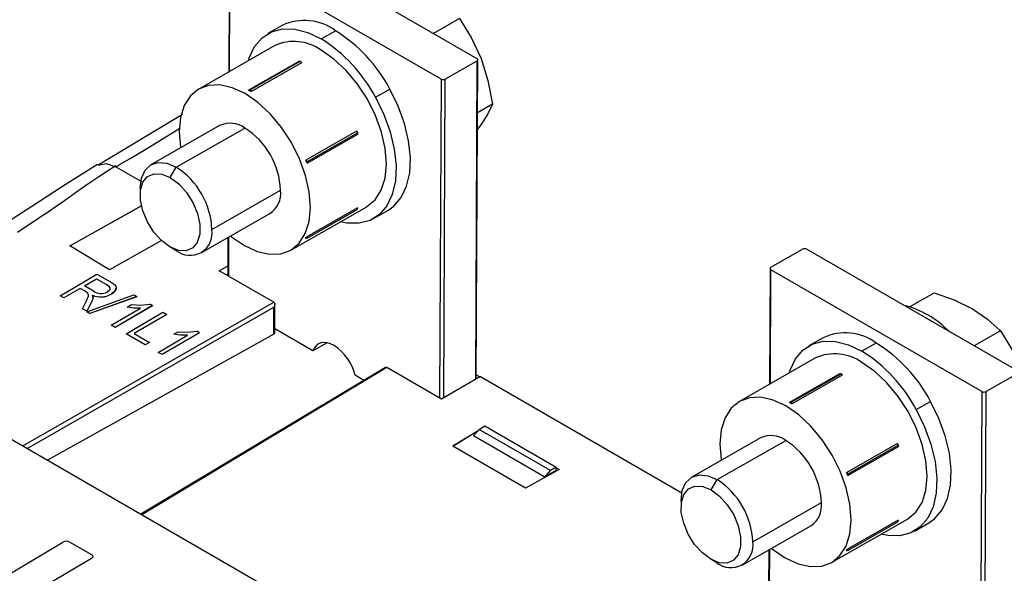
# Model space of a CAD drawing. Header units: millimetres. Extents: x 0 to 1676, y 0 to 1295.
# Tile 45 of 64: x 712 to 809, y 1053 to 1108. Entities that reach past the tile are written whole.
import ezdxf

# ---------------------------------------------------------------- set-up
doc = ezdxf.new("R2010")
doc.units = ezdxf.units.MM
doc.header["$LTSCALE"] = 6

msp = doc.modelspace()

# ---------------------------------------------------------------- linework, layer by layer
for p, q in [((736.156, 1116.107), (756.945, 1104.105)), ((732.533, 1114.21), (732.481, 1102.801)), ((732.57, 1102.852), (732.621, 1114.087)), ((753.409, 1102.086), (732.621, 1114.087)), ((755.236, 1108.05), (752.66, 1106.579)), ((737.762, 1107.38), (736.348, 1106.572)), ((741.595, 1106.051), (743.009, 1106.858)), ((737.021, 1105.394), (729.526, 1101.113)), ((739.451, 1103.851), (734.446, 1100.992)), ((734.601, 1101.024), (739.53, 1103.84)), ((734.678, 1100.857), (739.684, 1103.717)), ((739.451, 1103.851), (739.53, 1103.84)), ((739.53, 1103.84), (739.684, 1103.717)), ((756.945, 1103.862), (753.834, 1102.085)), ((756.945, 1103.862), (756.803, 1072.501)), ((756.891, 1072.552), (757.033, 1103.983)), ((753.409, 1102.086), (753.267, 1070.669)), ((753.692, 1070.679), (753.834, 1102.085)), ((734.446, 1100.992), (734.601, 1101.024)), ((734.601, 1101.024), (734.678, 1100.857)), ((746.949, 1100.299), (748.363, 1101.107)), ((758.472, 1099.616), (757.009, 1098.78)), ((727.929, 1098.59), (719.61, 1093.624)), ((731.581, 1097.515), (724.813, 1093.648)), ((727.311, 1093.4), (734.08, 1097.266)), ((745.092, 1096.96), (740.086, 1094.1)), ((745.092, 1096.96), (745.169, 1096.793)), ((757.33, 1097.572), (757.002, 1097.147)), ((740.201, 1093.8), (745.207, 1096.659)), ((740.24, 1093.977), (745.169, 1096.793)), ((745.169, 1096.793), (745.207, 1096.659)), ((740.086, 1094.1), (740.24, 1093.977)), ((740.24, 1093.977), (740.201, 1093.8)), ((721.356, 1093.46), (723.884, 1092.001)), ((726.723, 1092.388), (727.311, 1093.4)), ((723.757, 1091.326), (723.757, 1090.657)), ((730.828, 1087.266), (737.597, 1091.132)), ((716.831, 1085.671), (723.882, 1089.603)), ((723.882, 1089.599), (716.835, 1085.669)), ((738.597, 1085.233), (746.092, 1089.515)), ((745.174, 1089.408), (740.169, 1086.549)), ((740.206, 1086.415), (745.135, 1089.23)), ((745.174, 1089.408), (745.135, 1089.23)), ((746.765, 1088.337), (748.179, 1089.145)), ((729.773, 1084.965), (736.541, 1088.831)), ((732.407, 1086.47), (732.39, 1082.721)), ((732.478, 1082.67), (732.496, 1086.521)), ((740.206, 1086.415), (740.051, 1086.382)), ((740.169, 1086.549), (740.206, 1086.415)), ((720.727, 1083.309), (716.831, 1085.671)), ((725.863, 1086.173), (720.727, 1083.309)), ((727.274, 1085.213), (726.692, 1085.557)), ((785.936, 1083.552), (789.048, 1085.329)), ((789.472, 1085.328), (810.261, 1073.327)), ((731.552, 1083.205), (732.395, 1083.699)), ((785.849, 1083.431), (785.797, 1072.023)), ((785.886, 1072.073), (785.936, 1083.308)), ((806.725, 1071.307), (785.936, 1083.308)), ((715.859, 1080.745), (719.491, 1082.871)), ((718.264, 1081.714), (719.443, 1082.405)), ((718.268, 1081.712), (719.443, 1082.4)), ((719.443, 1082.405), (720.427, 1081.837)), ((719.443, 1082.405), (719.443, 1082.4)), ((719.443, 1082.4), (720.427, 1081.833)), ((719.491, 1082.871), (720.825, 1082.101)), ((736.939, 1080.095), (731.552, 1083.205)), ((732.391, 1082.821), (732.304, 1082.771)), ((717.84, 1081.466), (716.236, 1080.527)), ((717.84, 1081.462), (716.236, 1080.523)), ((718.321, 1081.188), (717.84, 1081.466)), ((717.84, 1081.462), (717.84, 1081.466)), ((718.321, 1081.184), (717.84, 1081.462)), ((719.149, 1081.203), (718.264, 1081.714)), ((720.427, 1081.837), (720.427, 1081.833)), ((716.236, 1080.527), (715.859, 1080.745)), ((715.859, 1080.741), (715.859, 1080.745)), ((716.236, 1080.523), (715.859, 1080.741)), ((716.236, 1080.523), (716.236, 1080.527)), ((718.321, 1081.184), (718.321, 1081.188)), ((718.506, 1079.162), (723.14, 1080.819)), ((723.429, 1080.652), (718.796, 1078.995)), ((723.429, 1080.648), (718.796, 1078.99)), ((719.11, 1080.563), (718.961, 1080.108)), ((719.11, 1080.558), (718.961, 1080.104)), ((719.11, 1080.563), (719.042, 1080.799)), ((719.043, 1080.795), (719.11, 1080.558)), ((719.11, 1080.563), (719.11, 1080.558)), ((720.895, 1080.892), (720.895, 1080.896)), ((723.14, 1080.819), (723.429, 1080.652)), ((723.429, 1080.648), (723.429, 1080.652)), ((799.591, 1079.655), (802.02, 1081.043)), ((712.177, 1065.945), (736.942, 1080.093)), ((712.603, 1065.7), (736.935, 1079.601)), ((718.071, 1079.468), (718.429, 1080.164)), ((718.5, 1079.22), (718.071, 1079.468)), ((718.071, 1079.463), (718.071, 1079.468)), ((718.5, 1079.216), (718.071, 1079.463)), ((718.961, 1080.108), (718.5, 1079.22)), ((718.961, 1080.104), (718.5, 1079.216)), ((718.961, 1080.104), (718.961, 1080.108)), ((720.906, 1077.831), (723.784, 1079.515)), ((724.962, 1079.767), (721.283, 1077.613)), ((724.962, 1079.763), (721.283, 1077.609)), ((722.462, 1079.616), (722.463, 1079.62)), ((722.463, 1079.62), (722.887, 1079.868)), ((724.962, 1079.767), (724.718, 1079.908)), ((724.962, 1079.767), (724.962, 1079.763)), ((736.935, 1079.601), (736.923, 1076.959)), ((736.926, 1076.96), (736.938, 1079.606)), ((736.935, 1079.601), (736.938, 1079.606)), ((737.014, 1077.081), (737.027, 1079.975)), ((718.5, 1079.216), (718.5, 1079.22)), ((718.506, 1079.162), (718.796, 1078.995)), ((718.506, 1079.162), (718.506, 1079.158)), ((718.796, 1078.99), (718.506, 1079.158)), ((718.796, 1078.99), (718.796, 1078.995)), ((722.368, 1076.987), (726, 1079.113)), ((726.377, 1078.895), (723.17, 1077.018)), ((726.378, 1078.891), (723.173, 1077.015)), ((726, 1079.113), (726.377, 1078.895)), ((726.378, 1078.891), (726.377, 1078.895)), ((721.283, 1077.613), (720.906, 1077.831)), ((720.906, 1077.827), (720.906, 1077.831)), ((721.283, 1077.609), (720.906, 1077.827)), ((721.283, 1077.609), (721.283, 1077.613)), ((740.783, 1075.301), (737.016, 1077.476)), ((736.923, 1076.959), (714.627, 1064.531)), ((724.255, 1075.898), (722.368, 1076.987)), ((722.368, 1076.983), (722.368, 1076.987)), ((724.255, 1075.894), (722.368, 1076.983)), ((723.17, 1077.018), (724.679, 1076.146)), ((725.529, 1075.162), (728.406, 1076.847)), ((729.585, 1077.098), (725.906, 1074.945)), ((729.585, 1077.094), (725.906, 1074.94)), ((727.085, 1076.951), (727.51, 1077.199)), ((727.085, 1076.947), (727.085, 1076.951)), ((729.585, 1077.098), (729.34, 1077.239)), ((729.585, 1077.098), (729.585, 1077.094)), ((791.078, 1076.601), (789.664, 1075.793)), ((808.552, 1077.272), (805.976, 1075.8)), ((695.144, 1075.778), (845.144, 989.185)), ((724.679, 1076.146), (724.255, 1075.898)), ((724.679, 1076.142), (724.255, 1075.894)), ((724.255, 1075.894), (724.255, 1075.898)), ((724.679, 1076.146), (724.679, 1076.142)), ((742.182, 1076.1), (740.783, 1075.301)), ((796.325, 1076.08), (794.911, 1075.272)), ((725.906, 1074.945), (725.529, 1075.162)), ((725.529, 1075.158), (725.529, 1075.162)), ((725.906, 1074.94), (725.529, 1075.158)), ((725.906, 1074.94), (725.906, 1074.945)), ((790.337, 1074.616), (782.841, 1070.334)), ((747.932, 1073.677), (723.826, 1059.221)), ((748.082, 1073.662), (723.915, 1059.169)), ((753.472, 1070.551), (748.084, 1073.661)), ((745.805, 1072.402), (744.939, 1072.902)), ((757.289, 1072.785), (753.472, 1070.551)), ((756.892, 1072.945), (757.23, 1072.75)), ((757.289, 1072.785), (777.144, 1061.324)), ((792.767, 1073.072), (787.761, 1070.213)), ((787.916, 1070.246), (792.846, 1073.061)), ((787.994, 1070.079), (793, 1072.938)), ((792.767, 1073.072), (792.846, 1073.061)), ((792.846, 1073.061), (793, 1072.938)), ((810.261, 1073.083), (807.15, 1071.306)), ((806.725, 1071.307), (806.583, 1039.89)), ((807.007, 1039.818), (807.15, 1071.306)), ((787.761, 1070.213), (787.916, 1070.246)), ((787.878, 1070.147), (787.916, 1070.246)), ((787.916, 1070.246), (787.994, 1070.079)), ((800.265, 1069.52), (801.679, 1070.328)), ((757.172, 1067.565), (757.735, 1067.908)), ((757.735, 1067.908), (764.761, 1063.851)), ((754.573, 1065.91), (757.073, 1067.451)), ((757.065, 1067.442), (754.576, 1065.908)), ((757.172, 1067.565), (756.62, 1066.927)), ((763.635, 1062.877), (756.62, 1066.927)), ((764.193, 1063.512), (757.172, 1067.565)), ((761.745, 1061.77), (754.573, 1065.91)), ((784.897, 1066.736), (778.129, 1062.87)), ((780.627, 1062.621), (787.396, 1066.488)), ((798.407, 1066.181), (793.402, 1063.322)), ((793.517, 1063.021), (798.523, 1065.88)), ((793.556, 1063.199), (798.485, 1066.014)), ((798.407, 1066.181), (798.485, 1066.014)), ((798.485, 1066.014), (798.523, 1065.88)), ((765.065, 1063.617), (761.745, 1061.77)), ((764.761, 1063.53), (763.635, 1062.877)), ((763.635, 1062.877), (764.193, 1063.512)), ((764.761, 1063.851), (764.193, 1063.512)), ((764.761, 1063.53), (764.761, 1063.851)), ((764.761, 1063.792), (765.065, 1063.617)), ((765.062, 1063.614), (764.761, 1063.788)), ((793.402, 1063.322), (793.556, 1063.199)), ((793.556, 1063.199), (793.517, 1063.021)), ((780.039, 1061.609), (780.627, 1062.621)), ((777.073, 1060.547), (777.073, 1059.879)), ((784.144, 1056.487), (790.913, 1060.353)), ((723.822, 1059.295), (723.822, 1059.223)), ((783.089, 1054.186), (789.857, 1058.053)), ((791.913, 1054.455), (799.408, 1058.736)), ((798.49, 1058.629), (793.484, 1055.77)), ((793.522, 1055.636), (798.451, 1058.452)), ((798.49, 1058.629), (798.451, 1058.452)), ((800.08, 1057.559), (801.495, 1058.367)), ((699.893, 1046.839), (716.143, 1056.466)), ((699.893, 1046.834), (716.143, 1056.462)), ((716.143, 1056.462), (716.143, 1056.466)), ((716.818, 1056.471), (718.94, 1055.246)), ((716.818, 1056.471), (716.818, 1056.467)), ((716.818, 1056.467), (718.94, 1055.242)), ((718.94, 1055.242), (718.94, 1055.246)), ((785.723, 1055.691), (785.706, 1051.942)), ((785.794, 1051.891), (785.812, 1055.742)), ((793.522, 1055.636), (793.367, 1055.604)), ((793.484, 1055.77), (793.522, 1055.636)), ((718.939, 1054.852), (702.66, 1045.241)), ((780.59, 1054.435), (780.008, 1054.778))]:
    msp.add_line(p, q)
at = {"flags": 128}
for points in [[(755.236, 1108.05), (756.395, 1106.193), (757.359, 1104.122)], [(734.42, 1103.909), (734.507, 1104.186), (735.036, 1105.302), (735.775, 1106.165), (736.7, 1106.748), (737.781, 1107.032), (738.984, 1107.008), (740.269, 1106.678), (741.595, 1106.051)], [(746.092, 1089.515), (746.104, 1089.522), (746.914, 1090.192), (747.517, 1091.141), (747.891, 1092.333), (748.022, 1093.722), (747.905, 1095.254), (747.543, 1096.871), (746.951, 1098.51), (746.152, 1100.109), (745.177, 1101.605), (744.062, 1102.942), (742.851, 1104.068), (741.59, 1104.94)], [(757.359, 1104.122), (758.035, 1101.937), (758.472, 1099.616)], [(734.027, 1085.687), (735.289, 1085.103), (736.504, 1084.828), (737.625, 1084.875), (738.609, 1085.24), (739.418, 1085.91), (740.022, 1086.86), (740.396, 1088.052), (740.527, 1089.44), (740.409, 1090.972), (740.048, 1092.589), (739.456, 1094.228), (738.657, 1095.827), (737.681, 1097.324), (736.567, 1098.661), (735.356, 1099.787), (734.095, 1100.659), (732.833, 1101.243), (731.618, 1101.517), (730.497, 1101.471), (729.513, 1101.106), (728.704, 1100.435), (728.1, 1099.486), (727.726, 1098.294), (727.595, 1096.906), (727.713, 1095.373), (727.723, 1095.31)], [(748.179, 1089.145), (748.751, 1089.552), (749.491, 1090.415), (750.02, 1091.53), (750.323, 1092.862), (750.389, 1094.367), (750.217, 1095.998), (749.812, 1097.701), (749.188, 1099.423), (748.363, 1101.107)], [(746.949, 1100.299), (747.773, 1098.615), (748.398, 1096.893), (748.803, 1095.19), (748.975, 1093.56), (748.909, 1092.054), (748.606, 1090.723), (748.076, 1089.607), (747.337, 1088.744), (746.412, 1088.161), (745.331, 1087.877), (744.129, 1087.901), (743.491, 1088.029)], [(758.472, 1099.616), (758.032, 1098.682), (757.33, 1097.572)], [(721.356, 1093.46), (721.374, 1093.456), (721.377, 1093.456), (721.38, 1093.456), (721.382, 1093.456), (721.382, 1093.456), (721.382, 1093.456), (721.383, 1093.457), (721.387, 1093.459), (721.393, 1093.463), (721.407, 1093.471), (721.458, 1093.5), (721.504, 1093.527), (721.538, 1093.547), (721.728, 1093.658), (722.009, 1093.823), (722.777, 1094.277), (723.642, 1094.792), (724.138, 1095.089), (726.876, 1096.755), (727.658, 1097.242)], [(719.537, 1093.689), (716.099, 1091.5), (713.066, 1089.521), (710.574, 1087.915), (708.63, 1086.671), (707.1, 1085.692), (704.587, 1084.084), (701.217, 1081.926), (697.018, 1079.168), (692.106, 1076.055)], [(721.356, 1093.529), (720.528, 1093.015), (719.67, 1092.446), (718.9, 1091.925), (718.039, 1091.333), (717.375, 1090.872), (716.28, 1090.108), (715.458, 1089.536), (714.81, 1089.087), (714.573, 1088.925), (714.323, 1088.753), (714.057, 1088.572), (713.777, 1088.383), (713.483, 1088.184), (713.174, 1087.976), (711.665, 1086.962)], [(719.602, 1093.604), (719.618, 1093.621), (720.393, 1093.782), (721.356, 1093.46)], [(723.757, 1091.326), (723.757, 1091.348), (723.883, 1092.338), (724.24, 1093.121), (724.806, 1093.644), (725.541, 1093.872), (726.396, 1093.789), (727.311, 1093.4)], [(726.692, 1085.557), (725.861, 1086.175), (725.099, 1087.02), (724.468, 1088.023), (724.017, 1089.102), (723.785, 1090.172), (723.79, 1091.144), (724.03, 1091.94), (724.488, 1092.496), (725.125, 1092.766), (725.891, 1092.729), (726.723, 1092.388)], [(726.723, 1092.388), (727.553, 1091.769), (728.315, 1090.925), (728.947, 1089.922), (729.397, 1088.842), (729.63, 1087.773), (729.625, 1086.8), (729.384, 1086.004), (728.927, 1085.448), (728.289, 1085.178), (727.524, 1085.215), (726.692, 1085.557)], [(732.683, 1086.627), (732.767, 1086.559), (734.027, 1085.687)], [(720.427, 1081.837), (720.649, 1081.677), (720.73, 1081.58), (720.769, 1081.485), (720.766, 1081.382), (720.718, 1081.282), (720.516, 1081.113)], [(720.766, 1081.377), (720.718, 1081.278), (720.516, 1081.109)], [(720.825, 1082.101), (721.208, 1081.837), (721.34, 1081.683), (721.384, 1081.512), (721.345, 1081.34), (721.245, 1081.177), (720.895, 1080.896)], [(718.429, 1080.164), (718.652, 1080.699), (718.653, 1080.836), (718.601, 1080.97), (718.321, 1081.188)], [(718.429, 1080.16), (718.652, 1080.695), (718.653, 1080.832), (718.601, 1080.965), (718.321, 1081.184)], [(802.02, 1081.043), (803.987, 1080.328), (805.791, 1079.446)], [(723.783, 1079.511), (723.114, 1079.527), (722.462, 1079.616)], [(723.784, 1079.515), (723.114, 1079.531), (722.463, 1079.62)], [(722.887, 1079.868), (723.809, 1079.805), (724.718, 1079.908)], [(736.942, 1080.093), (736.977, 1080.064), (737.004, 1080.021), (737.021, 1079.966), (737.027, 1079.9), (737.001, 1079.749), (736.938, 1079.606)], [(805.791, 1079.446), (807.291, 1078.427), (808.552, 1077.272)], [(728.406, 1076.847), (727.737, 1076.862), (727.085, 1076.951)], [(728.406, 1076.843), (727.737, 1076.858), (727.085, 1076.947)], [(727.51, 1077.199), (728.432, 1077.137), (729.34, 1077.239)], [(808.552, 1077.272), (809.711, 1075.415), (810.675, 1073.343)], [(742.869, 1075.831), (742.529, 1075.997), (742.196, 1076.097), (741.88, 1076.129), (741.587, 1076.092), (741.325, 1075.988), (741.101, 1075.818), (740.919, 1075.587), (740.783, 1075.301)], [(787.736, 1073.13), (787.823, 1073.408), (788.352, 1074.523), (789.091, 1075.386), (790.016, 1075.969), (791.097, 1076.254), (792.3, 1076.23), (793.585, 1075.899), (794.911, 1075.272)], [(799.408, 1058.736), (799.42, 1058.743), (800.23, 1059.413), (800.833, 1060.363), (801.207, 1061.555), (801.338, 1062.943), (801.22, 1064.475), (800.859, 1066.092), (800.267, 1067.731), (799.468, 1069.33), (798.493, 1070.827), (797.378, 1072.164), (796.167, 1073.29), (794.906, 1074.162)], [(787.343, 1054.908), (788.605, 1054.324), (789.82, 1054.05), (790.941, 1054.096), (791.925, 1054.462), (792.734, 1055.132), (793.338, 1056.081), (793.712, 1057.273), (793.843, 1058.662), (793.725, 1060.194), (793.364, 1061.811), (792.772, 1063.45), (791.973, 1065.048), (790.997, 1066.545), (789.883, 1067.882), (788.672, 1069.008), (787.411, 1069.88), (786.149, 1070.465), (784.934, 1070.739), (783.813, 1070.692), (782.829, 1070.327), (782.02, 1069.657), (781.416, 1068.708), (781.042, 1067.516), (780.911, 1066.127), (781.029, 1064.595), (781.039, 1064.532)], [(801.495, 1058.367), (802.067, 1058.774), (802.806, 1059.637), (803.336, 1060.752), (803.639, 1062.084), (803.705, 1063.589), (803.533, 1065.219), (803.128, 1066.923), (802.503, 1068.644), (801.679, 1070.328)], [(800.265, 1069.52), (801.089, 1067.836), (801.714, 1066.115), (802.119, 1064.412), (802.291, 1062.781), (802.225, 1061.276), (801.922, 1059.944), (801.392, 1058.829), (800.653, 1057.966), (799.728, 1057.383), (798.647, 1057.098), (797.445, 1057.122), (796.807, 1057.25)], [(777.073, 1060.547), (777.073, 1060.569), (777.198, 1061.559), (777.556, 1062.342), (778.122, 1062.866), (778.857, 1063.093), (779.711, 1063.01), (780.627, 1062.621)], [(780.008, 1054.778), (779.177, 1055.396), (778.415, 1056.241), (777.784, 1057.244), (777.333, 1058.324), (777.101, 1059.393), (777.105, 1060.365), (777.346, 1061.162), (777.804, 1061.717), (778.441, 1061.988), (779.207, 1061.95), (780.039, 1061.609)], [(780.039, 1061.609), (780.869, 1060.991), (781.631, 1060.146), (782.263, 1059.143), (782.713, 1058.063), (782.945, 1056.994), (782.941, 1056.022), (782.7, 1055.226), (782.243, 1054.67), (781.605, 1054.4), (780.839, 1054.437), (780.008, 1054.778)], [(718.94, 1055.246), (719.04, 1055.16), (719.08, 1055.05), (719.07, 1054.995), (719.04, 1054.939), (718.939, 1054.852)], [(719.07, 1055.101), (719.04, 1055.156), (718.94, 1055.242)], [(785.999, 1055.849), (786.082, 1055.781), (787.343, 1054.908)]]:
    msp.add_lwpolyline(points, dxfattribs=at)
for centre, radius, start, end in [((739.951, 1102.74), 5.13, 53.39774, 115.25502), ((734.97, 1094.008), 15.158, 27.9237, 57.96791), ((738.91, 1101.189), 4.61, 54.45919, 114.19357), ((733.556, 1093.2), 15.158, 27.9237, 57.96791), ((756.899, 1103.984), 0.13, 290.52801, 69.47336), ((753.623, 1102.497), 0.463, 242.57163, 297.08148), ((730.276, 1093.499), 8.575, 59.10413, 60.90125), ((732.615, 1095.221), 2.516, 54.39478, 114.25798), ((729.954, 1090.825), 7.649, 2.29769, 57.35636), ((726.386, 1088.671), 14.736, 20.36527, 21.6178), ((723.185, 1086.959), 7.649, 2.29769, 57.35636), ((735.197, 1090.84), 2.417, 303.78159, 6.92867), ((728.656, 1086.923), 2.199, 231.05008, 8.95923), ((737.071, 1088.613), 3.723, 323.18712, 326.32154), ((789.258, 1084.917), 0.463, 62.57163, 117.08148), ((785.982, 1083.43), 0.13, 110.52801, 249.47336), ((720.211, 1081.281), 0.593, 19.71387, 68.67069), ((720.615, 1081.616), 0.777, 291.14277, 351.97928), ((719.873, 1082.675), 2.052, 246.12072, 299.88804), ((719.873, 1082.671), 2.052, 246.13116, 299.88883), ((719.907, 1082.279), 1.316, 234.84429, 297.5813), ((736.798, 1079.851), 0.282, 59.38946, 60.00365), ((796.68, 1070.558), 9.538, 44.43665, 75.56873), ((736.785, 1077.208), 0.285, 299.13341, 299.73587), ((736.865, 1077.097), 0.15, 294.05958, 354.01642), ((793.267, 1071.962), 5.13, 53.39774, 115.25502), ((740.245, 1071.781), 4.826, 13.43063, 57.0656), ((788.286, 1063.23), 15.158, 27.9237, 57.96791), ((792.226, 1070.41), 4.61, 54.45919, 114.19357), ((786.871, 1062.422), 15.158, 27.9237, 57.96791), ((747.998, 1073.48), 0.2, 65.18803, 122.76054), ((747.938, 1073.407), 0.293, 60.01288, 60.60633), ((806.939, 1071.718), 0.463, 242.57163, 297.08148), ((783.648, 1062.82), 8.46, 60.00065, 60.90731), ((783.533, 1062.621), 8.691, 59.11014, 60.0007), ((785.931, 1064.442), 2.516, 54.39478, 114.25798), ((783.269, 1060.047), 7.649, 2.29769, 57.35636), ((779.702, 1057.893), 14.736, 20.36527, 21.6178), ((776.501, 1056.18), 7.649, 2.29769, 57.35636), ((788.513, 1060.062), 2.417, 303.78159, 6.92867), ((722.742, 1057.172), 2.313, 59.68345, 62.11937), ((716.485, 1055.827), 0.725, 62.65938, 118.16677), ((716.485, 1055.824), 0.724, 62.59882, 118.23356), ((781.972, 1056.145), 2.199, 231.05008, 8.95923), ((790.386, 1057.834), 3.723, 323.18712, 326.32154)]:
    msp.add_arc(centre, radius, start, end)

doc.saveas('drawing.dxf')
